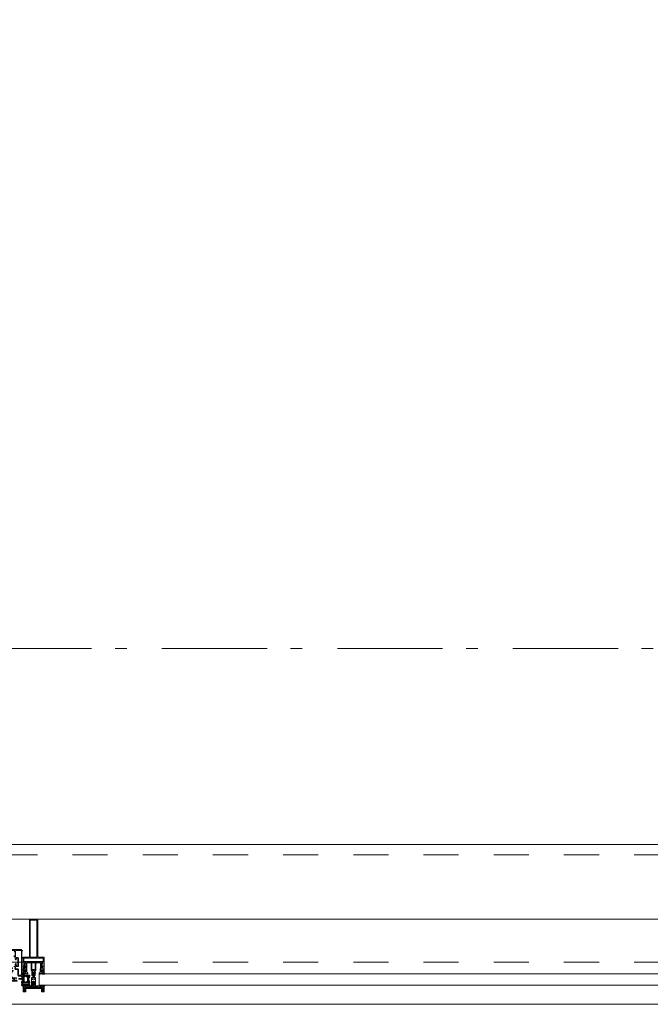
# Model space of a CAD drawing. Header units: millimetres. Extents: x -75976 to 232306, y 42824 to 140527.
# Tile 111 of 199: x 220104 to 221601, y 50775 to 53114. Entities that reach past the tile are written whole.
import ezdxf

# ---------------------------------------------------------------- set-up
doc = ezdxf.new("R2010")
doc.units = ezdxf.units.MM
doc.header["$LTSCALE"] = 400
doc.linetypes.add('STYLE_01', pattern=[0.416641, 0.208282, -0.208359])
doc.linetypes.add('STYLE_06', pattern=[1.041641, 0.625, -0.208282, 0.069427, -0.138931])
doc.layers.add('mat-glas', color=140, linetype='Continuous', lineweight=15)
doc.layers.add('None', color=7, linetype='Continuous', lineweight=9)
doc.styles.get("Standard").update_dxf_attribs({"font": 'arial.ttf'})

# ---------------------------------------------------------------- blocks, each defined once
blk = doc.blocks.new('30010-0')
at = {"layer": 'None', "color": 8, "linetype": 'Continuous', "lineweight": 5}
for p, q in [((3, 20), (3, 22)), ((3, 11), (3, 18)), ((3, 6), (3, 9)), ((4, 6), (4, 22)), ((5, 6), (5, 22)), ((6, 18), (6, 22)), ((6, 6), (6, 11)), ((7, 20), (7, 22)), ((8, 21), (8, 22)), ((8, 6), (8, 7)), ((12, 21), (12, 22)), ((12, 6), (12, 7)), ((13, 20), (13, 22)), ((13, 6), (13, 8)), ((14, 6), (14, 22)), ((15, 6), (15, 22)), ((16, 6), (16, 22)), ((17, 20), (17, 22)), ((17, 13), (17, 17)), ((17, 6), (17, 9)), ((18, 14), (18, 16)), ((19, 14), (19, 16)), ((20, 14), (20, 16)), ((21, 14), (21, 16)), ((22, 15), (22, 16)), ((23, 15), (23, 16)), ((24, 14), (24, 16)), ((25, 15), (25, 16))]:
    blk.add_line(p, q, dxfattribs=at)
at = {"layer": 'None', "color": 8, "linetype": 'Continuous', "lineweight": 5, "flags": 128}
for points in [[(20, 22), (27, 22), (28, 23), (29, 24), (29, 37), (30, 38), (34, 38), (35, 38), (36, 39), (36, 39), (36, 40), (36, 40), (36, 40), (35, 40), (35, 40), (35, 43), (36, 44), (37, 44), (38, 45), (37, 45), (35, 45), (35, 50), (34, 52), (33, 52), (33, 48), (32, 47), (30, 47), (29, 48), (29, 63), (30, 64), (32, 64), (33, 63), (33, 61), (34, 61), (35, 62), (35, 68), (37, 68), (38, 69), (37, 70), (35, 70), (35, 80), (36, 80), (36, 80), (37, 80), (37, 81), (35, 81), (35, 83), (50, 83), (50, 81), (49, 81), (49, 80), (49, 80), (50, 80), (50, 79), (51, 79), (51, 79), (52, 79), (52, 80), (51, 80), (51, 81), (52, 81), (52, 83), (54, 83), (54, 81), (54, 81), (54, 80), (54, 80), (54, 79), (54, 79), (55, 79), (55, 83), (55, 84), (54, 85), (20, 85), (19, 84), (18, 83), (18, 82), (19, 82), (19, 66), (18, 66), (18, 65), (19, 65), (19, 37), (18, 37), (18, 36), (19, 36), (19, 25), (18, 24), (1, 24), (0, 24), (0, 22), (0, 22), (1, 21), (1, 21), (1, 18), (2, 18), (2, 18), (3, 19), (3, 20), (3, 20), (3, 20), (3, 20), (2, 20), (2, 20), (2, 22), (1, 22), (2, 22), (8, 22), (8, 23), (9, 22), (9, 22), (9, 22), (7, 21), (6, 20), (7, 20), (10, 21), (13, 20), (14, 20), (13, 21), (12, 21), (12, 21), (11, 22), (11, 22), (11, 22), (12, 23), (12, 22), (19, 22), (19, 22), (18, 22), (18, 20), (18, 20), (18, 20), (17, 20), (17, 20), (17, 20), (17, 19), (18, 18), (18, 18), (19, 18), (20, 21), (20, 21), (20, 22)], [(27, 65), (27, 46), (28, 45), (33, 45), (34, 44), (34, 40), (33, 39), (28, 39), (27, 38), (27, 25), (26, 24), (21, 24), (20, 25), (20, 82), (21, 83), (33, 83), (34, 82), (34, 67), (33, 66), (28, 66)], [(9, 7), (9, 7), (8, 6), (2, 6), (2, 8), (2, 9), (3, 9), (3, 9), (3, 9), (3, 10), (3, 11), (3, 18), (3, 19), (3, 20), (3, 20), (3, 20), (3, 20), (2, 20), (2, 20), (2, 22), (8, 22), (9, 22), (9, 22), (7, 20), (6, 19), (6, 18), (6, 11), (6, 9), (7, 8), (7, 6)], [(17, 5), (17, 2), (3, 2), (3, 5)]]:
    blk.add_lwpolyline(points, close=True, dxfattribs=at)
for points in [[(20, 6), (20, 7), (20, 7), (20, 8), (19, 11), (18, 11), (18, 11), (17, 10), (17, 9), (17, 9), (18, 9), (18, 9), (18, 9), (18, 9), (18, 7), (19, 7), (19, 6), (12, 6), (12, 6), (11, 6), (11, 7), (11, 7), (13, 8), (14, 9), (13, 9), (10, 8), (7, 9), (6, 9), (7, 8), (8, 7), (8, 7), (9, 7), (9, 7), (9, 6), (8, 6), (8, 6), (2, 6), (1, 7), (2, 7), (2, 9), (2, 9), (3, 9), (3, 9), (3, 9), (3, 10), (2, 11), (2, 11), (1, 11), (0, 8), (1, 7), (0, 7), (0, 6), (0, 5), (1, 5), (1, 5), (2, 4), (2, 2), (1, 2), (0, 1), (0, 0), (1, 0), (20, 0), (20, 0), (20, 1), (19, 2), (19, 2), (19, 4), (19, 5), (19, 5), (20, 5), (20, 5), (20, 6)], [(12, 7), (12, 6), (18, 6), (18, 8), (18, 9), (18, 9), (17, 9), (17, 9), (17, 9), (17, 10), (17, 11), (17, 13), (18, 14), (20, 14), (23, 15), (23, 15), (23, 15), (23, 14), (25, 15), (26, 15), (26, 16), (26, 16), (26, 16), (18, 16), (18, 17), (17, 18), (17, 19), (17, 20), (17, 20), (18, 20), (18, 20), (18, 20), (18, 22), (12, 22), (12, 22), (12, 22), (13, 20), (14, 19), (14, 18), (14, 11), (14, 9), (13, 8), (12, 7)]]:
    blk.add_lwpolyline(points, dxfattribs=at)
blk = doc.blocks.new('30009-0')
at = {"layer": 'None', "color": 8, "linetype": 'Continuous', "lineweight": 5, "flags": 128}
for points in [[(32, 24), (34, 24), (34, 23), (34, 22), (35, 22), (36, 22), (37, 22), (37, 23), (36, 23), (36, 26), (45, 26), (45, 23), (44, 23), (44, 22), (45, 22), (47, 22), (47, 64), (46, 65), (45, 65), (21, 65), (20, 64), (20, 56), (20, 56), (22, 56), (22, 57), (22, 59), (23, 59), (23, 61), (22, 61), (22, 61), (22, 63), (22, 64), (27, 64), (28, 63), (28, 61), (27, 61), (26, 61), (26, 59), (28, 59), (28, 46), (28, 46), (28, 45), (28, 32), (22, 32), (22, 34), (22, 34), (20, 34), (20, 34), (20, 32), (12, 32), (11, 32), (11, 31), (12, 30), (13, 30), (13, 31), (16, 31), (17, 30), (17, 26), (16, 25), (16, 25), (11, 25), (11, 26), (11, 26), (10, 25), (10, 24), (10, 24), (11, 24), (12, 23), (12, 23), (12, 22), (13, 20), (13, 19), (14, 19), (15, 20), (15, 21), (15, 21), (14, 21), (14, 21), (14, 22), (14, 22), (13, 23), (13, 23), (13, 24), (19, 24), (20, 24), (20, 24), (20, 23), (20, 23), (19, 22), (18, 21), (18, 21), (22, 22), (25, 21), (25, 21), (24, 22), (23, 23), (23, 23), (23, 23), (23, 23), (23, 24), (23, 24), (24, 24), (30, 24), (30, 23), (30, 23), (29, 22), (28, 21), (28, 20), (29, 19), (30, 19), (30, 20), (31, 22), (31, 23), (31, 23), (32, 24)], [(20, 23), (20, 24), (20, 24), (14, 24), (14, 22), (14, 22), (14, 21), (14, 21), (15, 21), (15, 21), (14, 19), (14, 12), (15, 11), (15, 10), (15, 10), (14, 10), (14, 10), (14, 10), (14, 10), (14, 8), (20, 8), (20, 8), (20, 8), (18, 10), (18, 8), (18, 10), (18, 11), (17, 12), (17, 20), (17, 21), (18, 21), (20, 23)], [(23, 23), (23, 24), (23, 24), (29, 24), (29, 22), (29, 22), (29, 21), (29, 21), (28, 21), (28, 21), (29, 19), (29, 12), (28, 11), (28, 10), (28, 10), (29, 10), (29, 10), (29, 10), (29, 10), (29, 8), (23, 8), (23, 8), (23, 8), (25, 10), (25, 8), (25, 10), (26, 11), (26, 12), (26, 20), (26, 21), (25, 21), (23, 23)], [(11, 8), (9, 8), (8, 8), (2, 8), (2, 8), (2, 7), (3, 6), (3, 6), (3, 7), (6, 7), (7, 6), (7, 2), (6, 2), (2, 2), (2, 2), (1, 2), (0, 1), (0, 1), (1, 0), (31, 0), (32, 1), (32, 8), (31, 8), (31, 9), (31, 9), (30, 12), (30, 12), (29, 12), (28, 11), (28, 10), (29, 10), (29, 10), (29, 10), (29, 10), (30, 9), (30, 8), (30, 8), (24, 8), (23, 7), (23, 8), (23, 8), (23, 8), (24, 9), (25, 10), (25, 10), (22, 9), (18, 10), (18, 10), (19, 9), (20, 9), (20, 9), (20, 8), (20, 8), (20, 8), (20, 7), (19, 8), (13, 8), (13, 8), (13, 9), (14, 10), (14, 10), (14, 10), (14, 10), (15, 10), (15, 11), (14, 12), (13, 12), (13, 12), (12, 9), (12, 9), (12, 8), (11, 8)], [(8, 2), (8, 6), (30, 6), (30, 2), (8, 2)]]:
    blk.add_lwpolyline(points, dxfattribs=at)
blk.add_lwpolyline([(30, 32), (30, 63), (31, 64), (44, 64), (45, 63), (45, 28), (44, 27), (35, 27), (34, 26), (33, 25), (19, 25), (18, 26), (18, 29), (19, 30), (28, 30), (29, 31)], close=True, dxfattribs=at)
blk = doc.blocks.new('*U441')
at = {"layer": 'None', "color": 4, "linetype": 'Continuous', "lineweight": 15}
blk.add_line((50373.1, -35284.5), (50372.1, -35283.5), dxfattribs=at)
at = {"layer": 'None', "color": 7, "xscale": -1}
for name, p in [('30010-0', (50437.1, -35310.5)), ('30009-0', (50407.1, -35300.5))]:
    blk.add_blockref(name, p, dxfattribs=at)
blk = doc.blocks.new('*U442')
at = {"layer": 'None', "color": 8, "lineweight": 5, "flags": 128}
for points in [[(50420.7, -35271.3), (50420.7, -35255.5), (50422.6, -35255.5), (50468.8, -35255.5), (50470.7, -35255.5), (50470.7, -35271.3), (50467.9, -35271.3), (50467.9, -35266.7), (50468.4, -35266.7), (50468.4, -35265.3), (50467.9, -35265.3), (50467.9, -35263.4), (50467.6, -35263.2), (50467.6, -35259), (50467.6, -35259, 0.414214), (50465.9, -35257.3), (50465.9, -35257.3), (50465.9, -35257.3, 0.414214), (50464.2, -35259), (50464.2, -35263.2), (50463.9, -35263.4), (50463.9, -35265.3), (50463.4, -35265.3), (50463.4, -35266.7), (50463.9, -35266.7), (50463.9, -35271.3), (50462.1, -35271.3), (50462.1, -35258.5), (50462.1, -35258.5, 0.414214), (50460.9, -35257.3), (50460.9, -35257.3), (50452.3, -35257.3), (50452.3, -35257.3, 0.414214), (50451.1, -35258.5), (50451.1, -35275.5), (50449.7, -35275.5), (50449.7, -35278.3), (50450.1, -35278.7), (50449.7, -35279.1), (50449.7, -35279.7), (50450.1, -35280.1), (50449.7, -35280.5), (50449.7, -35281.1), (50450.1, -35281.5), (50449.7, -35282.5), (50449.7, -35287.3), (50448, -35287.3), (50448, -35276.5), (50448, -35276.5, 0.414214), (50445.8, -35274.3), (50445.7, -35274.3), (50445.7, -35274.3, 0.414214), (50443.5, -35276.5), (50443.5, -35287.3), (50441.8, -35287.3), (50441.8, -35282.5), (50441.4, -35281.5), (50441.8, -35281.1), (50441.8, -35280.5), (50441.4, -35280.1), (50441.8, -35279.7), (50441.8, -35279.1), (50441.4, -35278.7), (50441.8, -35278.3), (50441.8, -35275.5), (50440.4, -35275.5), (50440.4, -35258.5), (50440.4, -35258.5, 0.414214), (50439.2, -35257.3), (50439.2, -35257.3), (50430.6, -35257.3), (50430.6, -35257.3, 0.414214), (50429.4, -35258.5), (50429.4, -35271.3), (50427.5, -35271.3), (50427.5, -35266.7), (50428, -35266.7), (50428, -35265.3), (50427.5, -35265.3), (50427.5, -35263.4), (50427.3, -35263.2), (50427.3, -35259), (50427.3, -35259, 0.414214), (50425.6, -35257.3), (50425.6, -35257.3), (50425.6, -35257.3, 0.414214), (50423.9, -35259), (50423.9, -35263.2), (50423.6, -35263.4), (50423.6, -35265.3), (50423.1, -35265.3), (50423.1, -35266.7), (50423.6, -35266.7), (50423.6, -35271.3)], [(50430.9, -35283.5), (50430.9, -35283.5, 0.390793), (50432.5, -35282.2), (50432.5, -35282.2, 0.390793), (50431.3, -35280.5), (50431.3, -35280.5, -0.352623), (50429.7, -35278.6), (50429.7, -35271.8), (50429.7, -35271.8, 0.414214), (50429.4, -35271.5), (50428.2, -35271.5), (50427.7, -35271.7), (50427.7, -35271.7, -0.520293), (50427.4, -35271.5), (50427.4, -35268.8), (50427.5, -35268.7), (50427.5, -35266.7), (50427.5, -35266.7, -0.577863), (50427.6, -35266.4), (50427.7, -35266.4), (50427.7, -35266.4, 0.366605), (50428, -35266.2), (50428, -35266.2, 0.366605), (50427.8, -35265.8), (50427.8, -35265.8, -0.130834), (50426.5, -35264.8), (50426.5, -35264.8, 0.439074), (50425, -35264.8), (50425, -35264.8, -0.133252), (50423.7, -35265.8), (50423.7, -35265.8, 0.366605), (50423.5, -35266.2), (50423.5, -35266.2, 0.366605), (50423.8, -35266.4), (50423.9, -35266.4), (50423.9, -35266.4, -0.577455), (50423.9, -35266.7), (50423.9, -35268.7), (50424.1, -35268.8), (50424.1, -35271.5), (50424.1, -35271.5, -0.52048), (50423.8, -35271.7), (50423.3, -35271.5), (50421, -35271.5), (50421, -35271.5, 0.414214), (50420.7, -35271.8), (50420.7, -35279.6), (50420.7, -35279.6, -0.255976), (50419.8, -35281.3), (50419.8, -35281.3, 0.749676), (50420.5, -35283.5), (50424.5, -35283.5), (50424.5, -35283.5, 0.414214), (50426.5, -35281.5), (50426.5, -35281.5, -0.402808), (50427, -35281), (50427, -35281, -0.402808), (50427.5, -35281.5), (50427.5, -35281.5, 0.233259), (50427.8, -35281.8), (50431.1, -35282.3), (50431.1, -35282.3, -0.419014), (50431.2, -35282.4), (50431.2, -35282.4, -0.419014), (50431.1, -35282.5), (50429.8, -35282.5), (50429.8, -35282.5, 0.414214), (50429.3, -35283), (50429.3, -35283, 0.414214), (50429.8, -35283.5)], [(50425, -35280.5), (50425, -35280.5, -0.552342), (50425.6, -35281.7), (50425.6, -35281.7, -0.263556), (50423.9, -35282.7), (50420.4, -35282.7), (50420.4, -35282.7, -0.437017), (50420.1, -35282.4), (50420.1, -35282.4, -0.437017), (50420.4, -35282.1), (50420.4, -35282.1, 0.396568), (50422.1, -35280.8), (50422.1, -35280.8, -0.418874), (50422.6, -35280.3)], [(50422.7, -35274.6), (50422.7, -35274.6, -0.414214), (50423.6, -35273.7), (50423.6, -35273.7, -0.414214), (50424.4, -35274.6), (50424.4, -35277.5), (50424.4, -35277.5, -0.414214), (50423.6, -35278.3), (50423.6, -35278.3, -0.414214), (50422.7, -35277.5)], [(50424.7, -35266.5, -0.29188), (50424.9, -35266), (50425.4, -35265.6), (50425.4, -35265.6, -0.344328), (50426, -35265.6), (50426.5, -35266), (50426.5, -35266, -0.29188), (50426.7, -35266.5), (50426.3, -35268.2), (50426.3, -35268.2, -0.348796), (50425.7, -35268.7), (50425.7, -35268.7, -0.348796), (50425.1, -35268.2), (50424.7, -35266.5)], [(50426.9, -35278.3, -0.414214), (50426, -35277.5), (50426, -35274.6), (50426, -35274.6, -0.414214), (50426.9, -35273.7), (50426.9, -35273.7, -0.414214), (50427.7, -35274.6), (50427.7, -35277.5), (50427.7, -35277.5, -0.414214), (50426.9, -35278.3)], [(50460.6, -35283.5), (50460.6, -35283.5, -0.390793), (50459, -35282.2), (50459, -35282.2, -0.390793), (50460.2, -35280.5), (50460.2, -35280.5, 0.352623), (50461.7, -35278.6), (50461.7, -35271.8), (50461.7, -35271.8, -0.414214), (50462, -35271.5), (50463.3, -35271.5), (50463.8, -35271.7), (50463.8, -35271.7, 0.520293), (50464.1, -35271.5), (50464.1, -35268.8), (50463.9, -35268.7), (50463.9, -35266.7), (50463.9, -35266.7, 0.577863), (50463.9, -35266.4), (50463.8, -35266.4), (50463.8, -35266.4, -0.366605), (50463.5, -35266.2), (50463.5, -35266.2, -0.366605), (50463.7, -35265.8), (50463.7, -35265.8, 0.130834), (50465, -35264.8), (50465, -35264.8, -0.439074), (50466.5, -35264.8), (50466.5, -35264.8, 0.133252), (50467.8, -35265.8), (50467.8, -35265.8, -0.366605), (50468, -35266.2), (50468, -35266.2, -0.366605), (50467.7, -35266.4), (50467.6, -35266.4), (50467.6, -35266.4, 0.577455), (50467.5, -35266.7), (50467.5, -35268.7), (50467.4, -35268.8), (50467.4, -35271.5), (50467.4, -35271.5, 0.52048), (50467.7, -35271.7), (50468.2, -35271.5), (50470.4, -35271.5), (50470.4, -35271.5, -0.414214), (50470.7, -35271.8), (50470.7, -35279.6), (50470.7, -35279.6, 0.255976), (50471.7, -35281.3), (50471.7, -35281.3, -0.749676), (50471, -35283.5), (50466.9, -35283.5), (50466.9, -35283.5, -0.414214), (50464.9, -35281.5), (50464.9, -35281.5, 0.402808), (50464.5, -35281), (50464.5, -35281, 0.402808), (50463.9, -35281.5), (50463.9, -35281.5, -0.233259), (50463.7, -35281.8), (50460.4, -35282.3), (50460.4, -35282.3, 0.419014), (50460.3, -35282.4), (50460.3, -35282.4, 0.419014), (50460.4, -35282.5), (50461.7, -35282.5), (50461.7, -35282.5, -0.414214), (50462.2, -35283), (50462.2, -35283, -0.414214), (50461.7, -35283.5)], [(50464.6, -35278.3, 0.414214), (50465.4, -35277.5), (50465.4, -35274.6), (50465.4, -35274.6, 0.414214), (50464.6, -35273.7), (50464.6, -35273.7, 0.414214), (50463.7, -35274.6), (50463.7, -35277.5), (50463.7, -35277.5, 0.414214), (50464.6, -35278.3)], [(50466.7, -35266.5, 0.29188), (50466.5, -35266), (50466, -35265.6), (50466, -35265.6, 0.344328), (50465.4, -35265.6), (50464.9, -35266), (50464.9, -35266, 0.29188), (50464.7, -35266.5), (50465.1, -35268.2), (50465.1, -35268.2, 0.348796), (50465.7, -35268.7), (50465.7, -35268.7, 0.348796), (50466.3, -35268.2), (50466.7, -35266.5)], [(50466.5, -35280.5), (50466.5, -35280.5, 0.552342), (50465.9, -35281.7), (50465.9, -35281.7, 0.263556), (50467.6, -35282.7), (50471.1, -35282.7), (50471.1, -35282.7, 0.437017), (50471.4, -35282.4), (50471.4, -35282.4, 0.437017), (50471.1, -35282.1), (50471.1, -35282.1, -0.396568), (50469.4, -35280.8), (50469.4, -35280.8, 0.418874), (50468.9, -35280.3)], [(50468.7, -35274.6), (50468.7, -35274.6, 0.414214), (50467.9, -35273.7), (50467.9, -35273.7, 0.414214), (50467, -35274.6), (50467, -35277.5), (50467, -35277.5, 0.414214), (50467.9, -35278.3), (50467.9, -35278.3, 0.414214), (50468.7, -35277.5)]]:
    blk.add_lwpolyline(points, format="xyb", close=True, dxfattribs=at)
blk.add_lwpolyline([(50441.7, -35257.3), (50441.7, -35273), (50449.8, -35273), (50449.8, -35257.3)], close=True, dxfattribs=at)
blk = doc.blocks.new('*U443')
at = {"layer": 'None', "color": 7}
blk.add_blockref('*U442', (0, 0), dxfattribs=at)
blk = doc.blocks.new('*U444')
at = {"layer": 'None', "color": 8, "linetype": 'Continuous', "lineweight": 5, "flags": 128}
for points in [[(50455.7, -35153.5), (50435.7, -35153.5), (50435.7, -35243.5), (50420.7, -35243.5), (50420.7, -35255.5), (50470.7, -35255.5), (50470.7, -35243.5), (50455.7, -35243.5)], [(50453.7, -35155.5), (50453.7, -35243.5), (50437.7, -35243.5), (50437.7, -35155.5)], [(50437.7, -35245.5), (50453.7, -35245.5), (50468.7, -35245.5), (50468.7, -35253.5), (50422.7, -35253.5), (50422.7, -35245.5)]]:
    blk.add_lwpolyline(points, close=True, dxfattribs=at)
blk = doc.blocks.new('*U445')
at = {"layer": 'None', "color": 7}
for name in ['*U444', '*U443']:
    blk.add_blockref(name, (0, 0), dxfattribs=at)
blk = doc.blocks.new('*U446')
at = {"layer": 'None', "color": 8, "linetype": 'Continuous', "lineweight": 5}
for p, q in [((50423.7, -35317.6), (50422.7, -35313.6)), ((50422.7, -35313.6), (50444.7, -35313.6)), ((50422.7, -35318.6), (50423.7, -35317.6)), ((50423.7, -35320.6), (50422.7, -35318.6)), ((50423.7, -35321.6), (50423.7, -35320.6)), ((50424.7, -35323.6), (50423.7, -35321.6)), ((50425.7, -35323.6), (50424.7, -35323.6)), ((50425.7, -35315.6), (50425.7, -35316.6)), ((50465.7, -35315.6), (50425.7, -35315.6)), ((50425.7, -35316.6), (50425.7, -35322.6)), ((50425.7, -35322.6), (50425.7, -35323.6)), ((50444.7, -35312.6), (50445.7, -35311.6)), ((50444.7, -35313.6), (50444.7, -35312.6)), ((50445.7, -35311.6), (50447.7, -35312.6)), ((50447.7, -35312.6), (50447.7, -35313.6)), ((50447.7, -35313.6), (50469.7, -35313.6)), ((50466.7, -35316.6), (50465.7, -35315.6)), ((50466.7, -35322.6), (50466.7, -35316.6)), ((50466.7, -35323.6), (50466.7, -35322.6)), ((50467.7, -35323.6), (50466.7, -35323.6)), ((50468.7, -35320.6), (50467.7, -35321.6)), ((50467.7, -35321.6), (50467.7, -35323.6)), ((50469.7, -35313.6), (50468.7, -35317.6)), ((50468.7, -35317.6), (50469.7, -35318.6)), ((50469.7, -35318.6), (50468.7, -35320.6))]:
    blk.add_line(p, q, dxfattribs=at)
at = {"layer": 'None', "color": 8, "linetype": 'Continuous', "lineweight": 5, "flags": 128}
blk.add_lwpolyline([(50422.7, -35313.6), (50444.7, -35313.6), (50444.7, -35312.6), (50445.7, -35311.6), (50447.7, -35312.6), (50447.7, -35313.6), (50469.7, -35313.6), (50468.7, -35317.6), (50468.7, -35317.6), (50468.7, -35317.6), (50469.7, -35318.6), (50469.7, -35318.6), (50468.7, -35320.6), (50467.7, -35321.6), (50467.7, -35323.6), (50466.7, -35323.6), (50466.7, -35323.6), (50466.7, -35322.6), (50466.7, -35316.6), (50465.7, -35315.6), (50425.7, -35315.6), (50425.7, -35316.6), (50425.7, -35322.6), (50425.7, -35323.6), (50424.7, -35323.6), (50424.7, -35323.6), (50423.7, -35321.6), (50423.7, -35320.6), (50422.7, -35318.6), (50422.7, -35318.6), (50423.7, -35317.6), (50423.7, -35317.6), (50423.7, -35317.6)], close=True, dxfattribs=at)
at = {"layer": 'None', "color": 0, "flags": 1}
blk.add_attdef('GRUPPE', (50422.7, -35331.3), '', height=4.23, dxfattribs=at)
blk = doc.blocks.new('*U447')
at = {"layer": 'None', "color": 8, "linetype": 'Continuous', "lineweight": 5}
for p, q in [((50443.7, -35280.6), (50444.7, -35279.6)), ((50443.7, -35281.6), (50443.7, -35280.6)), ((50444.7, -35279.6), (50445.7, -35278.6)), ((50445.7, -35279.6), (50444.7, -35280.6)), ((50444.7, -35280.6), (50444.7, -35282.6)), ((50445.7, -35278.6), (50446.7, -35279.6)), ((50446.7, -35280.6), (50445.7, -35279.6)), ((50446.7, -35279.6), (50447.7, -35280.6)), ((50446.7, -35282.6), (50446.7, -35280.6)), ((50447.7, -35280.6), (50447.7, -35281.6)), ((50440.7, -35291.6), (50442.7, -35291.6)), ((50440.7, -35308.6), (50440.7, -35291.6)), ((50441.7, -35293.6), (50441.7, -35296.6)), ((50442.7, -35293.6), (50441.7, -35293.6)), ((50441.7, -35296.6), (50442.7, -35297.6)), ((50442.7, -35302.6), (50441.7, -35303.6)), ((50441.7, -35303.6), (50441.7, -35307.6)), ((50442.7, -35291.6), (50443.7, -35290.6)), ((50443.7, -35293.6), (50442.7, -35293.6)), ((50442.7, -35296.6), (50443.7, -35296.6)), ((50442.7, -35297.6), (50442.7, -35296.6)), ((50444.7, -35300.6), (50442.7, -35302.6)), ((50443.7, -35283.6), (50443.7, -35281.6)), ((50443.7, -35284.6), (50443.7, -35283.6)), ((50443.7, -35286.6), (50443.7, -35284.6)), ((50443.7, -35288.6), (50443.7, -35286.6)), ((50443.7, -35289.6), (50443.7, -35288.6)), ((50443.7, -35290.6), (50443.7, -35289.6)), ((50445.7, -35292.6), (50443.7, -35293.6)), ((50443.7, -35296.6), (50445.7, -35295.6)), ((50444.7, -35282.6), (50444.7, -35283.6)), ((50444.7, -35283.6), (50444.7, -35284.6)), ((50444.7, -35284.6), (50444.7, -35286.6)), ((50444.7, -35286.6), (50444.7, -35287.6)), ((50444.7, -35287.6), (50444.7, -35288.6)), ((50444.7, -35288.6), (50444.7, -35290.6)), ((50444.7, -35290.6), (50445.7, -35291.6)), ((50446.7, -35300.6), (50444.7, -35300.6)), ((50445.7, -35291.6), (50446.7, -35290.6)), ((50446.7, -35293.6), (50445.7, -35292.6)), ((50445.7, -35295.6), (50447.7, -35296.6)), ((50446.7, -35283.6), (50446.7, -35282.6)), ((50446.7, -35284.6), (50446.7, -35283.6)), ((50446.7, -35286.6), (50446.7, -35284.6)), ((50446.7, -35288.6), (50446.7, -35286.6)), ((50446.7, -35290.6), (50446.7, -35288.6)), ((50448.7, -35293.6), (50446.7, -35293.6)), ((50448.7, -35302.6), (50446.7, -35300.6)), ((50447.7, -35281.6), (50447.7, -35283.6)), ((50447.7, -35283.6), (50447.7, -35284.6)), ((50447.7, -35284.6), (50447.7, -35286.6)), ((50447.7, -35286.6), (50447.7, -35288.6)), ((50447.7, -35288.6), (50447.7, -35289.6)), ((50447.7, -35289.6), (50447.7, -35290.6)), ((50447.7, -35290.6), (50448.7, -35291.6)), ((50447.7, -35296.6), (50448.7, -35296.6)), ((50448.7, -35291.6), (50450.7, -35291.6)), ((50449.7, -35293.6), (50448.7, -35293.6)), ((50448.7, -35297.6), (50449.7, -35296.6)), ((50448.7, -35296.6), (50448.7, -35297.6)), ((50449.7, -35303.6), (50448.7, -35302.6)), ((50449.7, -35296.6), (50449.7, -35293.6)), ((50449.7, -35307.6), (50449.7, -35303.6)), ((50450.7, -35291.6), (50450.7, -35308.6)), ((50440.7, -35309.6), (50440.7, -35308.6)), ((50441.7, -35309.6), (50440.7, -35309.6)), ((50441.7, -35307.6), (50442.7, -35307.6)), ((50442.7, -35309.6), (50441.7, -35309.6)), ((50442.7, -35307.6), (50442.7, -35308.6)), ((50442.7, -35308.6), (50442.7, -35309.6)), ((50448.7, -35307.6), (50449.7, -35307.6)), ((50448.7, -35308.6), (50448.7, -35307.6)), ((50448.7, -35309.6), (50448.7, -35308.6)), ((50449.7, -35309.6), (50448.7, -35309.6)), ((50450.7, -35309.6), (50449.7, -35309.6)), ((50450.7, -35308.6), (50450.7, -35309.6))]:
    blk.add_line(p, q, dxfattribs=at)
at = {"layer": 'None', "color": 8, "linetype": 'Continuous', "lineweight": 5, "flags": 128}
for points in [[(50450.7, -35291.6), (50450.7, -35308.6), (50450.7, -35309.6), (50449.7, -35309.6), (50448.7, -35309.6), (50448.7, -35308.6), (50448.7, -35307.6), (50448.7, -35307.6), (50449.7, -35307.6), (50449.7, -35303.6), (50448.7, -35302.6), (50446.7, -35300.6), (50444.7, -35300.6), (50442.7, -35302.6), (50441.7, -35303.6), (50441.7, -35307.6), (50442.7, -35307.6), (50442.7, -35307.6), (50442.7, -35308.6), (50442.7, -35309.6), (50441.7, -35309.6), (50440.7, -35309.6), (50440.7, -35308.6), (50440.7, -35291.6), (50442.7, -35291.6), (50443.7, -35290.6), (50443.7, -35289.6), (50443.7, -35288.6), (50443.7, -35286.6), (50443.7, -35284.6), (50443.7, -35284.6), (50443.7, -35284.6), (50443.7, -35283.6), (50443.7, -35281.6), (50443.7, -35280.6), (50444.7, -35279.6), (50444.7, -35279.6), (50445.7, -35278.6), (50446.7, -35279.6), (50446.7, -35279.6), (50447.7, -35280.6), (50447.7, -35281.6), (50447.7, -35283.6), (50447.7, -35284.6), (50447.7, -35284.6), (50447.7, -35284.6), (50447.7, -35286.6), (50447.7, -35288.6), (50447.7, -35289.6), (50447.7, -35290.6), (50448.7, -35291.6)], [(50442.7, -35293.6), (50441.7, -35293.6), (50441.7, -35296.6), (50442.7, -35297.6), (50442.7, -35297.6), (50442.7, -35296.6), (50443.7, -35296.6), (50445.7, -35295.6), (50447.7, -35296.6), (50448.7, -35296.6), (50448.7, -35297.6), (50449.7, -35296.6), (50449.7, -35293.6), (50448.7, -35293.6), (50446.7, -35293.6), (50445.7, -35292.6), (50443.7, -35293.6)]]:
    blk.add_lwpolyline(points, close=True, dxfattribs=at)
blk.add_lwpolyline([(50444.7, -35290.6), (50445.7, -35291.6), (50446.7, -35290.6), (50446.7, -35288.6), (50446.7, -35288.6), (50446.7, -35286.6), (50446.7, -35284.6), (50446.7, -35283.6), (50446.7, -35283.6), (50446.7, -35282.6), (50446.7, -35282.6), (50446.7, -35280.6), (50445.7, -35279.6), (50444.7, -35280.6), (50444.7, -35282.6), (50444.7, -35282.6), (50444.7, -35283.6), (50444.7, -35283.6), (50444.7, -35284.6), (50444.7, -35286.6), (50444.7, -35287.6), (50444.7, -35287.6), (50444.7, -35288.6), (50444.7, -35288.6), (50444.7, -35290.6)], dxfattribs=at)
at = {"layer": 'None', "color": 0, "flags": 1}
blk.add_attdef('GRUPPE', (50440.7, -35317.3), '', height=4.23, dxfattribs=at)
blk = doc.blocks.new('*U448')
at = {"layer": 'None', "color": 8, "linetype": 'Continuous', "lineweight": 5}
for p, q in [((50444.7, -35302.6), (50442.7, -35305.6)), ((50445.7, -35302.6), (50444.7, -35302.6)), ((50444.7, -35304.6), (50445.7, -35303.6)), ((50444.7, -35308.6), (50444.7, -35304.6)), ((50446.7, -35302.6), (50445.7, -35302.6)), ((50445.7, -35303.6), (50446.7, -35304.6)), ((50448.7, -35305.6), (50446.7, -35302.6)), ((50446.7, -35304.6), (50446.7, -35308.6)), ((50418.7, -35310.6), (50418.7, -35311.6)), ((50420.7, -35310.6), (50418.7, -35310.6)), ((50418.7, -35311.6), (50419.7, -35311.6)), ((50419.7, -35311.6), (50420.7, -35313.6)), ((50422.7, -35311.6), (50420.7, -35310.6)), ((50420.7, -35313.6), (50443.7, -35313.6)), ((50423.7, -35310.6), (50422.7, -35311.6)), ((50424.7, -35311.6), (50423.7, -35310.6)), ((50425.7, -35310.6), (50424.7, -35311.6)), ((50426.7, -35311.6), (50425.7, -35310.6)), ((50427.7, -35310.6), (50426.7, -35311.6)), ((50428.7, -35310.6), (50427.7, -35310.6)), ((50428.7, -35311.6), (50428.7, -35310.6)), ((50429.7, -35311.6), (50428.7, -35311.6)), ((50429.7, -35310.6), (50429.7, -35311.6)), ((50430.7, -35310.6), (50429.7, -35310.6)), ((50430.7, -35311.6), (50430.7, -35310.6)), ((50431.7, -35311.6), (50430.7, -35311.6)), ((50431.7, -35310.6), (50431.7, -35311.6)), ((50432.7, -35310.6), (50431.7, -35310.6)), ((50434.7, -35311.6), (50432.7, -35310.6)), ((50440.7, -35311.6), (50434.7, -35311.6)), ((50442.7, -35311.6), (50440.7, -35311.6)), ((50441.7, -35305.6), (50442.7, -35306.6)), ((50442.7, -35305.6), (50441.7, -35305.6)), ((50442.7, -35306.6), (50443.7, -35306.6)), ((50443.7, -35308.6), (50442.7, -35310.6)), ((50442.7, -35310.6), (50442.7, -35311.6)), ((50443.7, -35306.6), (50443.7, -35308.6)), ((50443.7, -35313.6), (50444.7, -35312.6)), ((50445.7, -35309.6), (50444.7, -35308.6)), ((50444.7, -35312.6), (50445.7, -35311.6)), ((50446.7, -35308.6), (50445.7, -35309.6)), ((50445.7, -35311.6), (50446.7, -35312.6)), ((50446.7, -35312.6), (50447.7, -35313.6)), ((50447.7, -35306.6), (50448.7, -35306.6)), ((50447.7, -35308.6), (50447.7, -35306.6)), ((50448.7, -35310.6), (50447.7, -35308.6)), ((50447.7, -35313.6), (50470.7, -35313.6)), ((50449.7, -35305.6), (50448.7, -35305.6)), ((50448.7, -35306.6), (50449.7, -35305.6)), ((50448.7, -35311.6), (50448.7, -35310.6)), ((50450.7, -35311.6), (50448.7, -35311.6)), ((50456.7, -35311.6), (50450.7, -35311.6)), ((50458.7, -35310.6), (50456.7, -35311.6)), ((50459.7, -35310.6), (50458.7, -35310.6)), ((50459.7, -35311.6), (50459.7, -35310.6)), ((50460.7, -35311.6), (50459.7, -35311.6)), ((50460.7, -35310.6), (50460.7, -35311.6)), ((50461.7, -35310.6), (50460.7, -35310.6)), ((50461.7, -35311.6), (50461.7, -35310.6)), ((50462.7, -35311.6), (50461.7, -35311.6)), ((50462.7, -35310.6), (50462.7, -35311.6)), ((50463.7, -35310.6), (50462.7, -35310.6)), ((50464.7, -35311.6), (50463.7, -35310.6)), ((50465.7, -35310.6), (50464.7, -35311.6)), ((50466.7, -35311.6), (50465.7, -35310.6)), ((50467.7, -35310.6), (50466.7, -35311.6)), ((50468.7, -35311.6), (50467.7, -35310.6)), ((50469.7, -35311.6), (50468.7, -35311.6)), ((50470.7, -35310.6), (50469.7, -35311.6)), ((50472.7, -35310.6), (50470.7, -35310.6)), ((50470.7, -35312.6), (50471.7, -35311.6)), ((50470.7, -35313.6), (50470.7, -35312.6)), ((50471.7, -35311.6), (50472.7, -35311.6)), ((50472.7, -35311.6), (50472.7, -35310.6))]:
    blk.add_line(p, q, dxfattribs=at)
at = {"layer": 'None', "color": 8, "linetype": 'Continuous', "lineweight": 5, "flags": 128}
blk.add_lwpolyline([(50470.7, -35313.6), (50470.7, -35312.6), (50471.7, -35311.6), (50472.7, -35311.6), (50472.7, -35310.6), (50472.7, -35310.6), (50472.7, -35310.6), (50472.7, -35310.6), (50472.7, -35310.6), (50472.7, -35310.6), (50470.7, -35310.6), (50469.7, -35311.6), (50468.7, -35311.6), (50467.7, -35310.6), (50467.7, -35310.6), (50467.7, -35310.6), (50467.7, -35310.6), (50467.7, -35310.6), (50466.7, -35311.6), (50466.7, -35311.6), (50466.7, -35311.6), (50466.7, -35311.6), (50466.7, -35311.6), (50465.7, -35310.6), (50465.7, -35310.6), (50465.7, -35310.6), (50465.7, -35310.6), (50465.7, -35310.6), (50464.7, -35311.6), (50464.7, -35311.6), (50464.7, -35311.6), (50464.7, -35311.6), (50463.7, -35310.6), (50463.7, -35310.6), (50463.7, -35310.6), (50463.7, -35310.6), (50462.7, -35310.6), (50462.7, -35311.6), (50462.7, -35311.6), (50461.7, -35311.6), (50461.7, -35311.6), (50461.7, -35310.6), (50461.7, -35310.6), (50461.7, -35310.6), (50460.7, -35310.6), (50460.7, -35310.6), (50460.7, -35311.6), (50460.7, -35311.6), (50459.7, -35311.6), (50459.7, -35311.6), (50459.7, -35311.6), (50459.7, -35310.6), (50459.7, -35310.6), (50458.7, -35310.6), (50458.7, -35310.6), (50458.7, -35310.6), (50458.7, -35310.6), (50456.7, -35311.6), (50450.7, -35311.6), (50448.7, -35311.6), (50448.7, -35310.6), (50447.7, -35308.6), (50447.7, -35306.6), (50447.7, -35306.6), (50447.7, -35306.6), (50448.7, -35306.6), (50448.7, -35306.6), (50449.7, -35305.6), (50448.7, -35305.6), (50446.7, -35302.6), (50445.7, -35302.6), (50444.7, -35302.6), (50442.7, -35305.6), (50441.7, -35305.6), (50442.7, -35306.6), (50442.7, -35306.6), (50443.7, -35306.6), (50443.7, -35306.6), (50443.7, -35306.6), (50443.7, -35308.6), (50442.7, -35310.6), (50442.7, -35311.6), (50440.7, -35311.6), (50434.7, -35311.6), (50432.7, -35310.6), (50432.7, -35310.6), (50432.7, -35310.6), (50432.7, -35310.6), (50431.7, -35310.6), (50431.7, -35310.6), (50431.7, -35311.6), (50431.7, -35311.6), (50431.7, -35311.6), (50430.7, -35311.6), (50430.7, -35310.6), (50430.7, -35310.6), (50429.7, -35310.6), (50429.7, -35310.6), (50429.7, -35310.6), (50429.7, -35311.6), (50429.7, -35311.6), (50428.7, -35311.6), (50428.7, -35311.6), (50428.7, -35310.6), (50427.7, -35310.6), (50427.7, -35310.6), (50427.7, -35310.6), (50427.7, -35310.6), (50426.7, -35311.6), (50426.7, -35311.6), (50426.7, -35311.6), (50426.7, -35311.6), (50426.7, -35311.6), (50425.7, -35310.6), (50425.7, -35310.6), (50425.7, -35310.6), (50425.7, -35310.6), (50425.7, -35310.6), (50424.7, -35311.6), (50424.7, -35311.6), (50424.7, -35311.6), (50424.7, -35311.6), (50424.7, -35311.6), (50423.7, -35310.6), (50423.7, -35310.6), (50423.7, -35310.6), (50423.7, -35310.6), (50423.7, -35310.6), (50422.7, -35311.6), (50422.7, -35311.6), (50420.7, -35310.6), (50418.7, -35310.6), (50418.7, -35310.6), (50418.7, -35310.6), (50418.7, -35310.6), (50418.7, -35310.6), (50418.7, -35310.6), (50418.7, -35311.6), (50419.7, -35311.6), (50420.7, -35313.6), (50443.7, -35313.6), (50443.7, -35313.6), (50444.7, -35312.6), (50445.7, -35311.6), (50446.7, -35312.6), (50447.7, -35313.6), (50447.7, -35313.6), (50470.7, -35313.6)], dxfattribs=at)
blk.add_lwpolyline([(50444.7, -35304.6), (50445.7, -35303.6), (50446.7, -35304.6), (50446.7, -35308.6), (50445.7, -35309.6), (50444.7, -35308.6)], close=True, dxfattribs=at)
at = {"layer": 'None', "color": 0, "flags": 1}
blk.add_attdef('GRUPPE', (50418.7, -35321.3), '', height=4.23, dxfattribs=at)
blk = doc.blocks.new('*U449')
at = {"layer": 'None', "color": 8, "linetype": 'Continuous', "lineweight": 5}
for p, q in [((50420.7, -35313.6), (50420.7, -35325.6)), ((50421.7, -35313.6), (50420.7, -35313.6)), ((50420.7, -35325.6), (50427.7, -35325.6)), ((50422.7, -35317.6), (50421.7, -35313.6)), ((50421.7, -35317.6), (50422.7, -35317.6)), ((50421.7, -35324.6), (50421.7, -35317.6)), ((50426.7, -35324.6), (50421.7, -35324.6)), ((50426.7, -35316.6), (50426.7, -35324.6)), ((50465.7, -35316.6), (50426.7, -35316.6)), ((50427.7, -35317.6), (50464.7, -35317.6)), ((50427.7, -35325.6), (50427.7, -35317.6)), ((50464.7, -35317.6), (50464.7, -35325.6)), ((50464.7, -35325.6), (50470.7, -35325.6)), ((50465.7, -35324.6), (50465.7, -35316.6)), ((50469.7, -35324.6), (50465.7, -35324.6)), ((50469.7, -35313.6), (50468.7, -35317.6)), ((50468.7, -35317.6), (50469.7, -35318.6)), ((50470.7, -35313.6), (50469.7, -35313.6)), ((50469.7, -35318.6), (50469.7, -35324.6)), ((50470.7, -35325.6), (50470.7, -35313.6))]:
    blk.add_line(p, q, dxfattribs=at)
blk.add_lwpolyline([(50470.7, -35313.6), (50469.7, -35313.6), (50468.7, -35317.6), (50469.7, -35318.6), (50469.7, -35324.6), (50465.7, -35324.6), (50465.7, -35316.6), (50426.7, -35316.6), (50426.7, -35324.6), (50421.7, -35324.6), (50421.7, -35317.6), (50422.7, -35317.6), (50421.7, -35313.6), (50420.7, -35313.6), (50420.7, -35325.6), (50427.7, -35325.6), (50427.7, -35317.6), (50464.7, -35317.6), (50464.7, -35325.6), (50470.7, -35325.6)], close=True, dxfattribs=at)
at = {"layer": 'None', "color": 3}
for name in ['*U447', '*U448', '*U446']:
    blk.add_blockref(name, (0, 0), dxfattribs=at)
blk = doc.blocks.new('*U450')
at = {"layer": 'None', "color": 7}
for name in ['*U445', '*U449']:
    blk.add_blockref(name, (0, 0), dxfattribs=at)
blk = doc.blocks.new('*U562')
at = {"layer": 'mat-glas', "color": 140, "linetype": 'Continuous', "lineweight": 15}
blk.add_lwpolyline([(52233.1, -35310), (50459.1, -35310), (50459.1, -35283), (52233.1, -35283)], close=True, dxfattribs=at)
at = {"layer": 'None', "color": 43, "linetype": 'Continuous', "lineweight": 9}
for p, q in [((58111.1, -34975.5), (43205.4, -34975.5)), ((58491.1, -35355.5), (43205.4, -35355.5))]:
    blk.add_line(p, q, dxfattribs=at)
at = {"layer": 'None', "color": 8, "linetype": 'Continuous', "lineweight": 5}
blk.add_line((43269.9, -35153), (58279.1, -35153), dxfattribs=at)
at = {"layer": 'None', "color": 8, "linetype": 'STYLE_01', "lineweight": 5}
for points in [[(43205.4, -35000), (58136.1, -35000), (58136.1, -20069.5)], [(43205.4, -35255), (58391.1, -35255), (58391.1, -20069.5)]]:
    blk.add_lwpolyline(points, dxfattribs=at)
at = {"layer": 'None', "color": 7}
for name in ['*U450', '*U441']:
    blk.add_blockref(name, (0, 0), dxfattribs=at)

msp = doc.modelspace()

# ---------------------------------------------------------------- linework, layer by layer
at = {"layer": 'None', "color": 43, "linetype": 'STYLE_06', "lineweight": 9}
msp.add_line((231940.79627, 51620.0182), (198220.89564, 51620.0182), dxfattribs=at)

# ---------------------------------------------------------------- block references
at = {"layer": 'None', "color": 7}
msp.add_blockref('*U562', (169690.79627, 86130.0182), dxfattribs=at)

doc.saveas('drawing.dxf')
